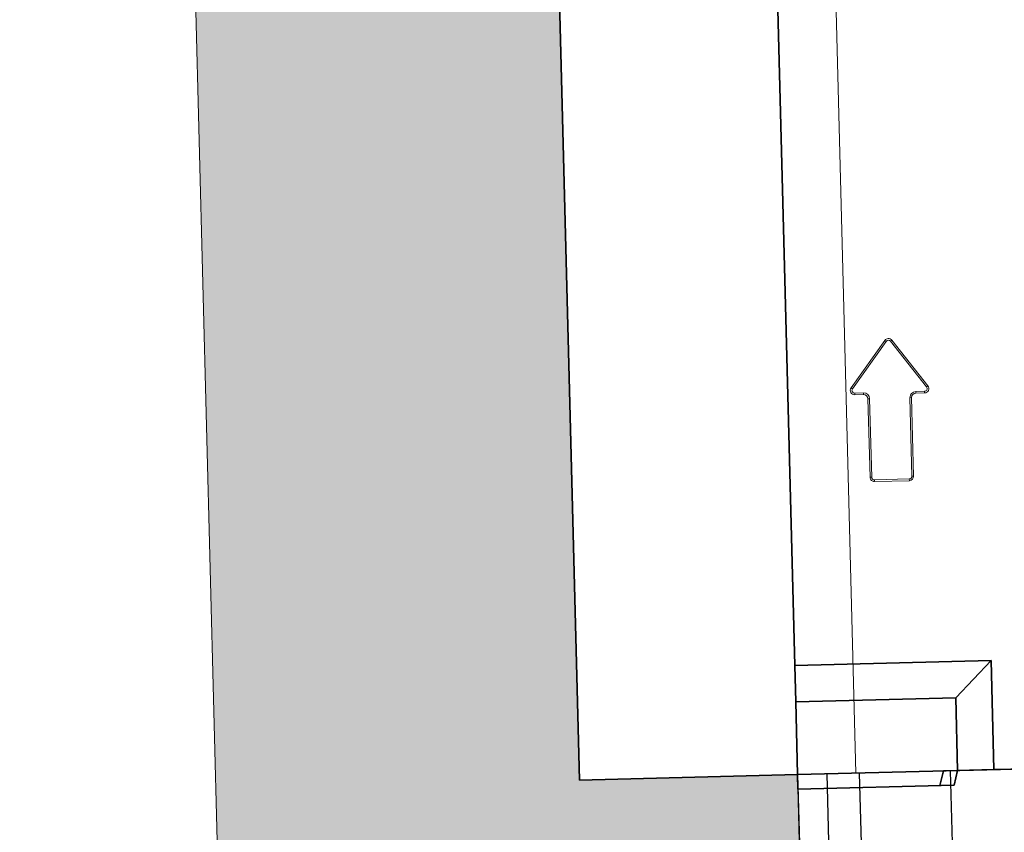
# Model space of a CAD drawing. Header units: metres. Extents: x 232680 to 233262, y 554200 to 554550.
# Tile 199 of 254: x 232760.03 to 232760.707, y 554480.58 to 554481.139. Entities that reach past the tile are written whole.
import ezdxf

# ---------------------------------------------------------------- set-up
doc = ezdxf.new("R2010")
doc.units = ezdxf.units.M
doc.linetypes.add('NLCS-HIDDEN', pattern=[4, 2, -2])
for name, color, linetype, lineweight in [('ACO constructie 018', 251, 'Continuous', 18), ('ACO constructie 035', 7, 'Continuous', 35), ('ACO tekst', 251, 'Continuous', 9), ('ACO verborgen', 251, 'NLCS-HIDDEN', 13), ('N-WE-VH-VERHARDING_FUNDERING_GRANULAAT_MENG-AD', 252, 'Continuous', 18)]:
    doc.layers.add(name, color=color, linetype=linetype, lineweight=lineweight)

# ---------------------------------------------------------------- blocks, each defined once
blk = doc.blocks.new('KT 500-640 (doorsnede)')
at = {"layer": 'ACO constructie 035'}
for p, q in [((1, -0.505), (1, -0.465)), ((0.95, -0.53), (0.925, -0.505)), ((0.925, -0.505), (1, -0.505)), ((0.925, -0.505), (0.925, -0.64)), ((1, -0.505), (1, -0.53)), ((0.95, -0.53), (0.95, -0.64)), ((1, -0.53), (0.95, -0.53)), ((1.01, -0.53268), (1, -0.53)), ((1, -0.53), (1, -0.53966)), ((1.01, -0.53268), (1.01, -0.64)), ((1, -0.53966), (1.01, -0.54234)), ((0, -0.64), (0.925, -0.64)), ((0.95, -0.64), (0.925, -0.64)), ((1.01, -0.64), (0.95, -0.64))]:
    blk.add_line(p, q, dxfattribs=at)
at = {"layer": 'ACO constructie 035', "flags": 128}
for points in [[(0, -0.64), (0, -0.79), (1, -0.79)], [(1, -0.64), (1, -0.79)]]:
    blk.add_lwpolyline(points, dxfattribs=at)
at = {"layer": 'ACO tekst'}
for p, q in [((0.7032, -0.5676), (0.7352, -0.5436)), ((0.70389, -0.56852), (0.73589, -0.54452)), ((0.73589, -0.54452), (0.7352, -0.5436)), ((0.73885, -0.546), (0.74, -0.546)), ((0.73885, -0.546), (0.73885, -0.552)), ((0.74, -0.546), (0.74, -0.552)), ((0.73885, -0.552), (0.74, -0.552)), ((0.743, -0.55615), (0.743, -0.555)), ((0.743, -0.555), (0.797, -0.555)), ((0.797, -0.55615), (0.797, -0.555)), ((0.743, -0.55615), (0.797, -0.55615)), ((0.79885, -0.558), (0.8, -0.558)), ((0.79885, -0.558), (0.79885, -0.582)), ((0.8, -0.558), (0.8, -0.582)), ((0.70389, -0.56852), (0.7032, -0.5676)), ((0.70389, -0.57148), (0.7032, -0.5724)), ((0.7352, -0.5964), (0.7032, -0.5724)), ((0.73589, -0.59548), (0.70389, -0.57148)), ((0.79885, -0.582), (0.8, -0.582)), ((0.73885, -0.588), (0.73885, -0.594)), ((0.73885, -0.588), (0.74, -0.588)), ((0.74, -0.588), (0.74, -0.594)), ((0.743, -0.58385), (0.743, -0.585)), ((0.797, -0.58385), (0.743, -0.58385)), ((0.797, -0.585), (0.743, -0.585)), ((0.797, -0.58385), (0.797, -0.585)), ((0.73589, -0.59548), (0.7352, -0.5964)), ((0.73885, -0.594), (0.74, -0.594))]:
    blk.add_line(p, q, dxfattribs=at)
for centre, radius, start, end in [((0.737, -0.546), 0.003, 0, 126.8699), ((0.737, -0.546), 0.00185, 0, 126.8699), ((0.743, -0.552), 0.00415, 180, 270), ((0.743, -0.552), 0.003, 180, 270), ((0.797, -0.558), 0.003, 0, 90), ((0.797, -0.558), 0.00185, 0, 90), ((0.705, -0.57), 0.003, 126.8699, 233.1301), ((0.705, -0.57), 0.00185, 126.8699, 233.1301), ((0.797, -0.582), 0.00185, 270, 0), ((0.797, -0.582), 0.003, 270, 0), ((0.743, -0.588), 0.00415, 90, 180), ((0.743, -0.588), 0.003, 90, 180), ((0.737, -0.594), 0.003, 233.1301, 0), ((0.737, -0.594), 0.00185, 233.1301, 0)]:
    blk.add_arc(centre, radius, start, end, dxfattribs=at)
at = {"layer": 'ACO verborgen'}
for p, q in [((1, -0.53966), (1, -0.64)), ((0, -0.6), (1, -0.6))]:
    blk.add_line(p, q, dxfattribs=at)
blk = doc.blocks.new('KST 500 (Doorsnede)')
at = {"layer": 'ACO constructie 018'}
for p, q in [((0.0415, 0), (0.04647, -0.00497)), ((0.0835, 0), (0.07853, -0.00497)), ((0.1665, 0), (0.17147, -0.00497)), ((0.2085, 0), (0.20353, -0.00497)), ((0.2915, 0), (0.29647, -0.00497)), ((0.3335, 0), (0.32853, -0.00497)), ((0.4165, 0), (0.42147, -0.00497)), ((0.4585, 0), (0.45353, -0.00497)), ((0.07853, -0.00497), (0.04647, -0.00497)), ((0.04853, -0.15281), (0.04647, -0.00497)), ((0.07647, -0.15269), (0.07853, -0.00497)), ((0.20353, -0.00497), (0.17147, -0.00497)), ((0.17353, -0.15231), (0.17147, -0.00497)), ((0.20147, -0.15219), (0.20353, -0.00497)), ((0.32853, -0.00497), (0.29647, -0.00497)), ((0.29852, -0.15181), (0.29647, -0.00497)), ((0.32648, -0.15169), (0.32853, -0.00497)), ((0.45353, -0.00497), (0.42147, -0.00497)), ((0.42351, -0.15131), (0.42147, -0.00497)), ((0.45149, -0.15119), (0.45353, -0.00497))]:
    blk.add_line(p, q, dxfattribs=at)
at = {"layer": 'ACO constructie 035', "color": 7, "linetype": 'Continuous', "lineweight": 30}
for p, q in [((0, 0), (0, -0.72)), ((0, 0), (0.5, 0)), ((0.5, -0.615), (0, -0.615)), ((0.5, -0.6776), (0, -0.6776)), ((0.5, -0.7), (0, -0.7)), ((0.5, -0.72), (0, -0.72))]:
    blk.add_line(p, q, dxfattribs=at)
at = {"layer": 'ACO constructie 035'}
for p, q in [((0.5, -0.72), (0.5, 0)), ((0, -0.153), (0.5, -0.151))]:
    blk.add_line(p, q, dxfattribs=at)

msp = doc.modelspace()

# ---------------------------------------------------------------- hatches: boundary and pattern name
at = {"layer": 'N-WE-VH-VERHARDING_FUNDERING_GRANULAAT_MENG-AD'}
h = msp.add_hatch(dxfattribs=at)
h.set_pattern_fill('AVH-FUNDERING_GRANULAAT_MENG_01', color=256, pattern_type=2)
h.set_pattern_definition([(50, (232760.34007, 554479.6389), (0.35863, -0.031376), [0.0375, -0.4125]), (355, (232760.34007, 554479.6389), (-0.069376, 0.376096), [0.03, -0.33]), (100.4514, (232760.36995, 554479.6363), (0.289255, 0.34472), [0.03187, -0.350571]), (46.184, (232760.34007, 554479.7389), (0.53362, -0.08276), [0.05625, -0.61875]), (96.636, (232760.38453, 554479.732), (0.46733, 0.48706), [0.047805, -0.525857]), (351.184, (232760.34007, 554479.7389), (0.46733, 0.48706), [0.045, -0.495]), (21, (232760.39007, 554479.7139), (0.298454, -0.20131), [0.0375, -0.4125]), (326, (232760.39007, 554479.7139), (0.121658, 0.362575), [0.03, -0.33]), (71.4514, (232760.41494, 554479.69714), (0.420111, 0.161265), [0.03187, -0.350571]), (37.5, (232760.34007, 554479.63891), (0.00608, 0.166447), [0, -0.326, 0, -0.335, 0, -0.33125]), (7.5, (232760.34007, 554479.63891), (0.1315348, 0.197206), [0, -0.191, 0, -0.3185, 0, -0.12625]), (327.5, (232760.22857, 554479.63891), (0.2669112, -0.0112774), [0, -0.125, 0, -0.39, 0, -0.5175]), (317.5, (232760.17857, 554479.63891), (0.291593, 0.0500525), [0, -0.1625, 0, -0.259, 0, -0.3675])])
h.paths.add_polyline_path([(232760.39666, 554472.41016), (232760.15436, 554472.41705), (232760.18005, 554473.41591), (232760.03009, 554473.41977), (232760.17148, 554478.91795), (232760.32143, 554478.9141), (232760.34007, 554479.63891), (232760.32143, 554480.36373), (232760.17148, 554480.35988), (232760.03009, 554485.85806), (232760.16644, 554485.86156), (232760.14198, 554486.81301), (232760.39194, 554486.81768), (232760.39836, 554486.56811), (232760.42279, 554485.61807), (232760.28644, 554485.61457), (232760.41497, 554480.61622), (232760.56492, 554480.62008), (232760.59015, 554479.63891), (232760.56492, 554478.65775), (232760.41497, 554478.66161), (232760.28644, 554473.66326), (232760.43639, 554473.6594), (232760.40308, 554472.65993)])

# ---------------------------------------------------------------- linework, layer by layer
at = {"layer": 'N-WE-VH-VERHARDING_FUNDERING_GRANULAAT_MENG-AD', "flags": 128}
msp.add_lwpolyline([(232760.39666, 554472.41016), (232760.15436, 554472.41705), (232760.18005, 554473.41591), (232760.03009, 554473.41977), (232760.17148, 554478.91795), (232760.32143, 554478.9141), (232760.34007, 554479.63891), (232760.32143, 554480.36373), (232760.17148, 554480.35988), (232760.03009, 554485.85806), (232760.16644, 554485.86156), (232760.14198, 554486.81301), (232760.39194, 554486.81768), (232760.39836, 554486.56811), (232760.42279, 554485.61807), (232760.28644, 554485.61457), (232760.41497, 554480.61622), (232760.56492, 554480.62008), (232760.59015, 554479.63891), (232760.56492, 554478.65775), (232760.41497, 554478.66161), (232760.28644, 554473.66326), (232760.43639, 554473.6594), (232760.40308, 554472.65993)], close=True, dxfattribs=at)

# ---------------------------------------------------------------- block references
at = {"rotation": 271.4729954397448}
msp.add_blockref('KT 500-640 (doorsnede)', (232761.179, 554481.6362), dxfattribs=at)
at = {"xscale": -1, "rotation": 271.4729954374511}
msp.add_blockref('KST 500 (Doorsnede)', (232761.29753, 554480.13875), dxfattribs=at)

doc.saveas('drawing.dxf')
